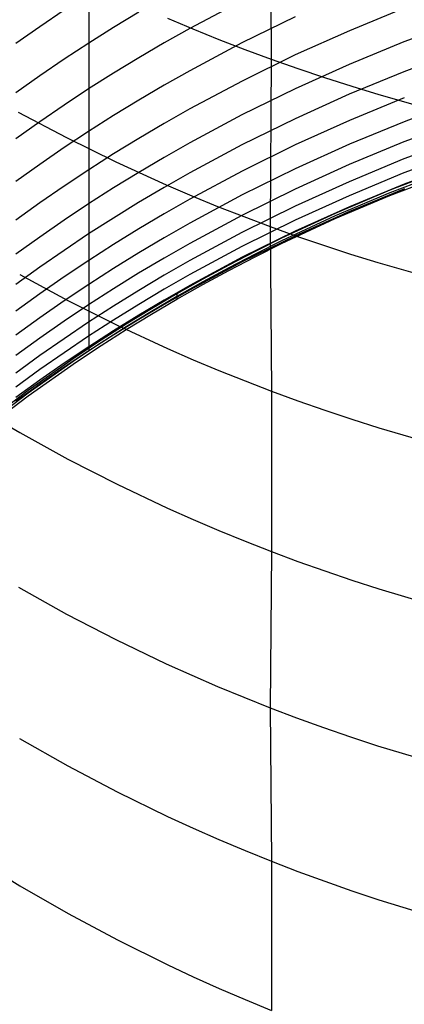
# Model space of a CAD drawing. Extents: x -383 to 1849, y -1185 to -529.
# Tile 11 of 256: x -374.91 to -371.74, y -1097.03 to -1088.93. Entities that reach past the tile are written whole.
import ezdxf

# ---------------------------------------------------------------- set-up
doc = ezdxf.new("R2010")
doc.units = 0
doc.layers.add('PREDEFINITO', color=7, linetype='CONTINUOUS')

msp = doc.modelspace()

# ---------------------------------------------------------------- linework, layer by layer
at = {"layer": 'PREDEFINITO'}
for p, q in [((-372.8482, -1087.8426, 647.4918), (-372.8388, -1089.2522, 646.056)), ((-373.0786, -1088.7727, 593.4618), (-373.5082, -1088.9998, 593.5017)), ((-374.5436, -1088.8489, 596.5451), (-374.7434, -1088.9848, 596.5753)), ((-373.9289, -1088.8649, 595.0087), (-374.136, -1088.9906, 595.0338)), ((-371.7445, -1088.833, 590.498), (-372.1963, -1089.0179, 590.5214)), ((-373.6934, -1088.915, 645.7307), (-373.4828, -1089.0036, 645.8158)), ((-372.6426, -1088.9049, 591.9709), (-373.0798, -1089.1184, 592.0038)), ((-371.2888, -1088.9393, 589.0752), (-371.7466, -1089.11, 589.0923)), ((-374.7434, -1088.9848, 596.5753), (-374.9407, -1089.1242, 596.6064)), ((-374.136, -1088.9906, 595.0338), (-374.3408, -1089.1199, 595.0597)), ((-373.5082, -1088.9998, 593.5017), (-373.7198, -1089.1187, 593.5228)), ((-373.4828, -1089.0036, 645.8158), (-373.2702, -1089.0893, 645.8984)), ((-372.1963, -1089.0179, 590.5214), (-372.6412, -1089.2174, 590.5474)), ((-374.3408, -1089.1199, 595.0597), (-374.5432, -1089.2528, 595.0864)), ((-373.7198, -1089.1187, 593.5228), (-373.9292, -1089.2412, 593.5447)), ((-373.0798, -1089.1184, 592.0038), (-373.5091, -1089.3464, 592.0396)), ((-373.2702, -1089.0893, 645.8984), (-373.0555, -1089.1722, 645.9785)), ((-371.7466, -1089.11, 589.0923), (-372.1981, -1089.2955, 589.1116)), ((-372.6412, -1089.2174, 590.5474), (-373.0787, -1089.4315, 590.576)), ((-373.0555, -1089.1722, 645.9785), (-372.8388, -1089.2522, 646.056)), ((-371.2889, -1089.1837, 587.6762), (-371.7467, -1089.3548, 587.6895)), ((-374.5432, -1089.2528, 595.0864), (-374.7431, -1089.3892, 595.114)), ((-373.9292, -1089.2412, 593.5447), (-374.1363, -1089.3674, 593.5675)), ((-372.8388, -1089.2522, 646.056), (-372.8484, -1090.6281, 644.586)), ((-372.8388, -1089.2522, 646.056), (-372.6201, -1089.3293, 646.1309)), ((-372.1981, -1089.2955, 589.1116), (-372.6427, -1089.4956, 589.1332)), ((-374.1363, -1089.3674, 593.5675), (-374.3411, -1089.4971, 593.5909)), ((-373.5091, -1089.3464, 592.0396), (-373.7205, -1089.4659, 592.0585)), ((-372.6201, -1089.3293, 646.1309), (-372.3995, -1089.4035, 646.2031)), ((-371.7467, -1089.3548, 587.6895), (-372.1982, -1089.5406, 587.7047)), ((-374.7431, -1089.3892, 595.114), (-374.9405, -1089.5291, 595.1424)), ((-373.0787, -1089.4315, 590.576), (-373.5081, -1089.6602, 590.6072)), ((-372.3995, -1089.4035, 646.2031), (-372.1771, -1089.4747, 646.2727)), ((-374.3411, -1089.4971, 593.5909), (-374.5435, -1089.6304, 593.6152)), ((-373.7205, -1089.4659, 592.0585), (-373.9297, -1089.5889, 592.0782)), ((-372.6427, -1089.4956, 589.1332), (-373.0799, -1089.7103, 589.1571)), ((-372.1982, -1089.5406, 587.7047), (-372.6428, -1089.7412, 587.7219)), ((-372.1771, -1089.4747, 646.2727), (-371.953, -1089.543, 646.3398)), ((-373.9297, -1089.5889, 592.0782), (-374.1367, -1089.7156, 592.0986)), ((-371.7439, -1089.571, 586.272), (-372.1959, -1089.7569, 586.2834)), ((-371.953, -1089.543, 646.3398), (-371.4996, -1089.6708, 646.466)), ((-371.286, -1089.5947, 584.7674), (-371.7443, -1089.766, 584.7738)), ((-374.92, -1089.6869, 643.7199), (-374.5233, -1089.8969, 643.9117)), ((-374.5435, -1089.6304, 593.6152), (-374.7435, -1089.7672, 593.6403)), ((-373.5081, -1089.6602, 590.6072), (-373.7197, -1089.7801, 590.6237)), ((-374.7435, -1089.7672, 593.6403), (-374.9409, -1089.9075, 593.6661)), ((-374.1367, -1089.7156, 592.0986), (-374.3414, -1089.8458, 592.1197)), ((-373.7197, -1089.7801, 590.6237), (-373.9291, -1089.9035, 590.6409)), ((-373.0799, -1089.7103, 589.1571), (-373.5091, -1089.9397, 589.1832)), ((-372.6428, -1089.7412, 587.7219), (-373.0799, -1089.9564, 587.741)), ((-372.1959, -1089.7569, 586.2834), (-372.6409, -1089.9575, 586.2963)), ((-371.7443, -1089.766, 584.7738), (-372.1961, -1089.9521, 584.7815)), ((-371.2891, -1089.7611, 583.2622), (-371.7469, -1089.9327, 583.2656)), ((-374.3414, -1089.8458, 592.1197), (-374.5436, -1089.9797, 592.1416)), ((-374.5233, -1089.8969, 643.9117), (-374.1175, -1090.0964, 644.0945)), ((-373.9291, -1089.9035, 590.6409), (-374.1361, -1090.0306, 590.6588)), ((-373.5091, -1089.9397, 589.1832), (-373.7205, -1090.0598, 589.1971)), ((-371.7469, -1089.9327, 583.2656), (-372.1983, -1090.1191, 583.2701)), ((-371.2894, -1089.9011, 581.7587), (-371.7471, -1090.0729, 581.759)), ((-374.5436, -1089.9797, 592.1416), (-374.7434, -1090.1171, 592.1641)), ((-373.0799, -1089.9564, 587.741), (-373.5091, -1090.1862, 587.762)), ((-372.6409, -1089.9575, 586.2963), (-373.0784, -1090.1729, 586.3109)), ((-372.1961, -1089.9521, 584.7815), (-372.6411, -1090.1531, 584.7906)), ((-371.289, -1090.0161, 580.2618), (-371.7468, -1090.1879, 580.2588)), ((-374.1361, -1090.0306, 590.6588), (-374.3409, -1090.1614, 590.6773)), ((-374.1175, -1090.0964, 644.0945), (-373.7029, -1090.285, 644.2681)), ((-373.7205, -1090.0598, 589.1971), (-373.9297, -1090.1836, 589.2116)), ((-371.7471, -1090.0729, 581.759), (-372.1985, -1090.2596, 581.7602)), ((-371.2858, -1090.1077, 578.6814), (-371.744, -1090.2789, 578.6737)), ((-374.7434, -1090.1171, 592.1641), (-374.9408, -1090.2579, 592.1874)), ((-374.3409, -1090.1614, 590.6773), (-374.5432, -1090.2957, 590.6965)), ((-373.9297, -1090.1836, 589.2116), (-374.1367, -1090.311, 589.2266)), ((-373.5091, -1090.1862, 587.762), (-373.7206, -1090.3066, 587.7732)), ((-373.0784, -1090.1729, 586.3109), (-373.508, -1090.403, 586.3272)), ((-372.6411, -1090.1531, 584.7906), (-373.0786, -1090.3688, 584.801)), ((-372.1983, -1090.1191, 583.2701), (-372.6429, -1090.3203, 583.2756)), ((-371.7468, -1090.1879, 580.2588), (-372.1982, -1090.3745, 580.2563)), ((-371.406, -1090.1549, 575.5), (-371.8622, -1090.3298, 575.5)), ((-371.406, -1090.1764, 287.75), (-371.8622, -1090.3514, 287.75)), ((-372.1985, -1090.2596, 581.7602), (-372.643, -1090.4611, 581.7622)), ((-371.8622, -1090.3729), (-371.406, -1090.198)), ((-374.5432, -1090.2957, 590.6965), (-374.7431, -1090.4336, 590.7163)), ((-374.1367, -1090.311, 589.2266), (-374.3414, -1090.4421, 589.2422)), ((-373.7206, -1090.3066, 587.7732), (-373.9298, -1090.4307, 587.785)), ((-373.7029, -1090.285, 644.2681), (-373.4924, -1090.3751, 644.3512)), ((-372.6429, -1090.3203, 583.2756), (-373.0801, -1090.5363, 583.2822)), ((-371.8622, -1090.3298, 575.5), (-372.3117, -1090.52, 575.5)), ((-371.8622, -1090.3514, 287.75), (-372.3117, -1090.5415, 287.75)), ((-371.744, -1090.2789, 578.6737), (-372.1959, -1090.465, 578.6661)), ((-371.7434, -1090.319, 576.3851), (-372.1953, -1090.504, 576.3644)), ((-374.7431, -1090.4336, 590.7163), (-374.9405, -1090.575, 590.7367)), ((-373.9298, -1090.4307, 587.785), (-374.1368, -1090.5584, 587.7972)), ((-373.508, -1090.403, 586.3272), (-373.7196, -1090.5235, 586.3359)), ((-373.0786, -1090.3688, 584.801), (-373.5081, -1090.5994, 584.8127)), ((-373.4924, -1090.3751, 644.3512), (-373.2798, -1090.4623, 644.432)), ((-372.1982, -1090.3745, 580.2563), (-372.6428, -1090.576, 580.2543)), ((-372.3117, -1090.5631), (-371.8622, -1090.3729)), ((-374.3414, -1090.4421, 589.2422), (-374.5436, -1090.5767, 589.2584)), ((-373.2798, -1090.4623, 644.432), (-373.0651, -1090.5467, 644.5103)), ((-372.643, -1090.4611, 581.7622), (-373.0801, -1090.6775, 581.765)), ((-372.1959, -1090.465, 578.6661), (-372.6408, -1090.6659, 578.6587)), ((-372.1953, -1090.504, 576.3644), (-372.6403, -1090.7039, 576.3428)), ((-374.5436, -1090.5767, 589.2584), (-374.7434, -1090.7149, 589.2751)), ((-374.1368, -1090.5584, 587.7972), (-374.3414, -1090.6897, 587.8099)), ((-373.7196, -1090.5235, 586.3359), (-373.929, -1090.6477, 586.345)), ((-373.0801, -1090.5363, 583.2822), (-373.5093, -1090.767, 583.2899)), ((-372.6428, -1090.576, 580.2543), (-373.0799, -1090.7923, 580.2529)), ((-373.0651, -1090.5467, 644.5103), (-372.8484, -1090.6281, 644.586)), ((-372.3117, -1090.52, 575.5), (-372.754, -1090.7254, 575.5)), ((-372.3117, -1090.5415, 287.75), (-372.754, -1090.7469, 287.75)), ((-372.754, -1090.7685), (-372.3117, -1090.5631)), ((-373.929, -1090.6477, 586.345), (-374.1362, -1090.7756, 586.3546)), ((-373.5081, -1090.5994, 584.8127), (-373.7197, -1090.7201, 584.8191)), ((-372.6408, -1090.6659, 578.6587), (-373.0784, -1090.8816, 578.6514)), ((-372.8484, -1090.6281, 644.586), (-372.8378, -1091.9818, 643.0968)), ((-372.8484, -1090.6281, 644.586), (-372.6298, -1090.7065, 644.6592)), ((-374.7434, -1090.7149, 589.2751), (-374.9407, -1090.8567, 589.2924)), ((-374.3414, -1090.6897, 587.8099), (-374.5436, -1090.8247, 587.8231)), ((-373.7197, -1090.7201, 584.8191), (-373.9291, -1090.8446, 584.8259)), ((-373.0801, -1090.6775, 581.765), (-373.5092, -1090.9086, 581.7687)), ((-372.6403, -1090.7039, 576.3428), (-373.0778, -1090.9186, 576.3202)), ((-372.754, -1090.7254, 575.5), (-372.9723, -1090.8337, 575.5)), ((-372.754, -1090.7469, 287.75), (-372.9723, -1090.8553, 287.75)), ((-372.6298, -1090.7065, 644.6592), (-372.4092, -1090.782, 644.7299)), ((-374.5436, -1090.8247, 587.8231), (-374.7434, -1090.9632, 587.8368)), ((-374.1362, -1090.7756, 586.3546), (-374.341, -1090.9071, 586.3645)), ((-373.5093, -1090.767, 583.2899), (-373.7207, -1090.8879, 583.2942)), ((-373.0799, -1090.7923, 580.2529), (-373.509, -1091.0234, 580.252)), ((-372.9723, -1090.8337, 575.5), (-373.1886, -1090.9459, 575.5)), ((-372.9723, -1090.8768), (-372.754, -1090.7685)), ((-372.4092, -1090.782, 644.7299), (-372.1868, -1090.8545, 644.798)), ((-374.341, -1090.9071, 586.3645), (-374.5434, -1091.0422, 586.3749)), ((-373.9291, -1090.8446, 584.8259), (-374.1361, -1090.9727, 584.8329)), ((-373.7207, -1090.8879, 583.2942), (-373.9299, -1091.0124, 583.2987)), ((-373.5092, -1090.9086, 581.7687), (-373.7205, -1091.0297, 581.7708)), ((-373.0784, -1090.8816, 578.6514), (-373.5079, -1091.1121, 578.6442)), ((-373.0778, -1090.9186, 576.3202), (-373.5073, -1091.148, 576.2967)), ((-372.9723, -1090.8553, 287.75), (-373.1886, -1090.9675, 287.75)), ((-373.1886, -1090.989), (-372.9723, -1090.8768)), ((-372.1868, -1090.8545, 644.798), (-371.9626, -1090.924, 644.8636)), ((-374.7434, -1090.9632, 587.8368), (-374.9408, -1091.1052, 587.8509)), ((-374.1361, -1090.9727, 584.8329), (-374.3409, -1091.1045, 584.8404)), ((-373.1886, -1090.9459, 575.5), (-373.4028, -1091.0619, 575.5)), ((-373.1886, -1090.9675, 287.75), (-373.4028, -1091.0834, 287.75)), ((-373.4028, -1091.105), (-373.1886, -1090.989)), ((-371.9626, -1090.924, 644.8636), (-371.5092, -1091.0542, 644.9871)), ((-374.9088, -1091.0227, 642.2486), (-374.5121, -1091.2367, 642.4363)), ((-374.5434, -1091.0422, 586.3749), (-374.7433, -1091.1809, 586.3857)), ((-373.9299, -1091.0124, 583.2987), (-374.1369, -1091.1406, 583.3035)), ((-373.7205, -1091.0297, 581.7708), (-373.9297, -1091.1545, 581.7732)), ((-373.509, -1091.0234, 580.252), (-373.7204, -1091.1446, 580.2517)), ((-373.4028, -1091.0619, 575.5), (-373.6149, -1091.1817, 575.5)), ((-374.3409, -1091.1045, 584.8404), (-374.5433, -1091.24, 584.8481)), ((-374.1369, -1091.1406, 583.3035), (-374.3415, -1091.2725, 583.3086)), ((-373.9297, -1091.1545, 581.7732), (-374.1366, -1091.2829, 581.7757)), ((-373.7204, -1091.1446, 580.2517), (-373.9296, -1091.2693, 580.2516)), ((-373.5079, -1091.1121, 578.6442), (-373.7195, -1091.2329, 578.6406)), ((-373.5073, -1091.148, 576.2967), (-373.7189, -1091.2683, 576.2846)), ((-373.4028, -1091.0834, 287.75), (-373.6149, -1091.2032, 287.75)), ((-373.6149, -1091.2248), (-373.4028, -1091.105)), ((-374.7433, -1091.1809, 586.3857), (-374.9408, -1091.3232, 586.3969)), ((-374.5433, -1091.24, 584.8481), (-374.7432, -1091.379, 584.8562)), ((-374.5121, -1091.2367, 642.4363), (-374.1064, -1091.4399, 642.6154)), ((-373.7195, -1091.2329, 578.6406), (-373.9288, -1091.3574, 578.6371)), ((-373.6149, -1091.1817, 575.5), (-373.8248, -1091.3052, 575.5)), ((-373.6149, -1091.2032, 287.75), (-373.8248, -1091.3268, 287.75)), ((-373.8248, -1091.3483), (-373.6149, -1091.2248)), ((-373.6149, -1091.1817, 575.5), (-373.6149, -1091.2248)), ((-374.3415, -1091.2725, 583.3086), (-374.5438, -1091.408, 583.314)), ((-374.1366, -1091.2829, 581.7757), (-374.3412, -1091.4151, 581.7785)), ((-373.9296, -1091.2693, 580.2516), (-374.1365, -1091.3978, 580.2516)), ((-373.8248, -1091.3052, 575.5), (-374.0324, -1091.4325, 575.5)), ((-373.7189, -1091.2683, 576.2846), (-373.9283, -1091.3922, 576.2723)), ((-374.7432, -1091.379, 584.8562), (-374.9406, -1091.5217, 584.8646)), ((-374.1365, -1091.3978, 580.2516), (-374.3411, -1091.53, 580.2518)), ((-373.9288, -1091.3574, 578.6371), (-374.1359, -1091.4855, 578.6337)), ((-373.9283, -1091.3922, 576.2723), (-374.1354, -1091.5198, 576.2598)), ((-373.8248, -1091.3268, 287.75), (-374.0324, -1091.4541, 287.75)), ((-374.0324, -1091.4756), (-373.8248, -1091.3483)), ((-374.5438, -1091.408, 583.314), (-374.7436, -1091.5472, 583.3196)), ((-374.3412, -1091.4151, 581.7785), (-374.5434, -1091.5508, 581.7815)), ((-374.1359, -1091.4855, 578.6337), (-374.3407, -1091.6174, 578.6303)), ((-374.0324, -1091.4325, 575.5), (-374.2378, -1091.5635, 575.5)), ((-374.0324, -1091.4541, 287.75), (-374.2378, -1091.5851, 287.75)), ((-374.2378, -1091.6066), (-374.0324, -1091.4756)), ((-374.1064, -1091.4399, 642.6154), (-373.6919, -1091.6321, 642.7853)), ((-374.7436, -1091.5472, 583.3196), (-374.9409, -1091.6898, 583.3255)), ((-374.5434, -1091.5508, 581.7815), (-374.7431, -1091.6902, 581.7847)), ((-374.3411, -1091.53, 580.2518), (-374.5433, -1091.6658, 580.2521)), ((-374.2378, -1091.5635, 575.5), (-374.4409, -1091.6981, 575.5)), ((-374.1354, -1091.5198, 576.2598), (-374.3402, -1091.6511, 576.2471)), ((-374.3407, -1091.6174, 578.6303), (-374.543, -1091.7529, 578.6269)), ((-374.2378, -1091.5851, 287.75), (-374.4409, -1091.7197, 287.75)), ((-374.4409, -1091.7412), (-374.2378, -1091.6066)), ((-373.6919, -1091.6321, 642.7853), (-373.4814, -1091.7239, 642.8668)), ((-374.7431, -1091.6902, 581.7847), (-374.9404, -1091.8332, 581.7881)), ((-374.4409, -1091.6981, 575.5), (-374.8399, -1091.978, 575.5)), ((-374.4409, -1091.7197, 287.75), (-374.8399, -1091.9995, 287.75)), ((-374.5433, -1091.6658, 580.2521), (-374.7431, -1091.8052, 580.2526)), ((-374.3402, -1091.6511, 576.2471), (-374.5425, -1091.786, 576.2341)), ((-373.4814, -1091.7239, 642.8668), (-373.2689, -1091.8128, 642.9459)), ((-374.7431, -1091.8052, 580.2526), (-374.9403, -1091.9482, 580.2532)), ((-374.8399, -1092.0211), (-374.4409, -1091.7412)), ((-374.543, -1091.7529, 578.6269), (-374.743, -1091.892, 578.6235)), ((-374.5425, -1091.786, 576.2341), (-374.7425, -1091.9245, 576.2209)), ((-373.2689, -1091.8128, 642.9459), (-373.0544, -1091.8988, 643.0226)), ((-374.743, -1091.892, 578.6235), (-374.9404, -1092.0347, 578.6202)), ((-374.7425, -1091.9245, 576.2209), (-374.9399, -1092.0666, 576.2076)), ((-373.0544, -1091.8988, 643.0226), (-372.8378, -1091.9818, 643.0968)), ((-374.8399, -1091.978, 575.5), (-375.2293, -1092.2716, 575.5)), ((-374.8399, -1091.9995, 287.75), (-375.2293, -1092.2931, 287.75)), ((-375.2293, -1092.3147), (-374.8399, -1092.0211)), ((-372.8378, -1091.9818, 643.0968), (-372.8377, -1093.3007, 641.5775)), ((-372.8378, -1091.9818, 643.0968), (-372.6193, -1092.0618, 643.1686)), ((-375.2959, -1092.0951, 640.5549), (-374.9086, -1092.3236, 640.747)), ((-372.6193, -1092.0618, 643.1686), (-372.3989, -1092.1388, 643.2378)), ((-372.3989, -1092.1388, 643.2378), (-372.1767, -1092.2127, 643.3046)), ((-372.1767, -1092.2127, 643.3046), (-371.9527, -1092.2836, 643.3688)), ((-371.9527, -1092.2836, 643.3688), (-371.4997, -1092.4164, 643.49)), ((-374.9086, -1092.3236, 640.747), (-374.5119, -1092.5415, 640.9308)), ((-374.5119, -1092.5415, 640.9308), (-374.1062, -1092.7486, 641.1061)), ((-374.1062, -1092.7486, 641.1061), (-373.6917, -1092.9444, 641.2725)), ((-373.6917, -1092.9444, 641.2725), (-373.4813, -1093.0379, 641.3523)), ((-373.4813, -1093.0379, 641.3523), (-373.2688, -1093.1285, 641.4297)), ((-373.2688, -1093.1285, 641.4297), (-373.0542, -1093.2161, 641.5048)), ((-373.0542, -1093.2161, 641.5048), (-372.8377, -1093.3007, 641.5775)), ((-372.8377, -1093.3007, 641.5775), (-372.849, -1094.5862, 640.0282)), ((-372.8377, -1093.3007, 641.5775), (-372.6191, -1093.3822, 641.6477)), ((-372.6191, -1093.3822, 641.6477), (-372.3987, -1093.4606, 641.7156)), ((-372.3987, -1093.4606, 641.7156), (-372.1765, -1093.536, 641.781)), ((-372.1765, -1093.536, 641.781), (-371.9525, -1093.6082, 641.8439)), ((-374.9194, -1093.5944, 639.2185), (-374.5229, -1093.8155, 639.3977)), ((-371.9525, -1093.6082, 641.8439), (-371.4995, -1093.7436, 641.9625)), ((-374.5229, -1093.8155, 639.3977), (-374.1173, -1094.0257, 639.5685)), ((-374.1173, -1094.0257, 639.5685), (-373.7029, -1094.2244, 639.7307)), ((-373.7029, -1094.2244, 639.7307), (-373.4926, -1094.3194, 639.8085)), ((-373.4926, -1094.3194, 639.8085), (-373.2801, -1094.4113, 639.884)), ((-373.2801, -1094.4113, 639.884), (-373.0655, -1094.5003, 639.9573)), ((-373.0655, -1094.5003, 639.9573), (-372.849, -1094.5862, 640.0282)), ((-372.849, -1094.5862, 640.0282), (-372.8381, -1095.8485, 638.4609)), ((-372.849, -1094.5862, 640.0282), (-372.6305, -1094.6689, 640.0967)), ((-372.6305, -1094.6689, 640.0967), (-372.4101, -1094.7486, 640.1629)), ((-372.4101, -1094.7486, 640.1629), (-372.1878, -1094.8251, 640.2267)), ((-374.9091, -1094.8393, 637.6696), (-374.5124, -1095.0643, 637.8447)), ((-372.1878, -1094.8251, 640.2267), (-371.9638, -1094.8985, 640.2881)), ((-371.9638, -1094.8985, 640.2881), (-371.5107, -1095.0361, 640.404)), ((-374.5124, -1095.0643, 637.8447), (-374.1066, -1095.2781, 638.0117)), ((-374.1066, -1095.2781, 638.0117), (-373.6921, -1095.4803, 638.1702)), ((-373.6921, -1095.4803, 638.1702), (-373.4817, -1095.577, 638.2463)), ((-373.4817, -1095.577, 638.2463), (-373.2692, -1095.6706, 638.3201)), ((-373.2692, -1095.6706, 638.3201), (-373.0546, -1095.7611, 638.3916)), ((-373.0546, -1095.7611, 638.3916), (-372.8381, -1095.8485, 638.4609)), ((-375.295, -1095.8115, 635.9176), (-374.9077, -1096.0509, 636.0959)), ((-372.8381, -1095.8485, 638.4609), (-372.8366, -1097.0754, 636.867)), ((-372.8381, -1095.8485, 638.4609), (-372.6196, -1095.9327, 638.5279)), ((-372.6196, -1095.9327, 638.5279), (-372.3991, -1096.0137, 638.5926)), ((-372.3991, -1096.0137, 638.5926), (-372.1769, -1096.0916, 638.655)), ((-374.9077, -1096.0509, 636.0959), (-374.511, -1096.2794, 636.2665)), ((-372.1769, -1096.0916, 638.655), (-371.9529, -1096.1663, 638.715)), ((-371.9529, -1096.1663, 638.715), (-371.4999, -1096.3062, 638.8282)), ((-374.511, -1096.2794, 636.2665), (-374.1052, -1096.4964, 636.4292)), ((-374.1052, -1096.4964, 636.4292), (-373.6907, -1096.7017, 636.5837)), ((-373.6907, -1096.7017, 636.5837), (-373.4802, -1096.7998, 636.6578)), ((-373.4802, -1096.7998, 636.6578), (-373.2677, -1096.8948, 636.7297)), ((-373.2677, -1096.8948, 636.7297), (-373.0532, -1096.9867, 636.7995)), ((-373.0532, -1096.9867, 636.7995), (-372.8366, -1097.0754, 636.867))]:
    msp.add_line(p, q, dxfattribs=at)
at = {"layer": 'PREDEFINITO', "extrusion": (1, 7.00411e-06, 5.8801e-06)}
msp.add_arc((-1015.6834, 575.6848, -374.3444), 75.9671, 20.46798, 179.574243, dxfattribs=at)

doc.saveas('drawing.dxf')
